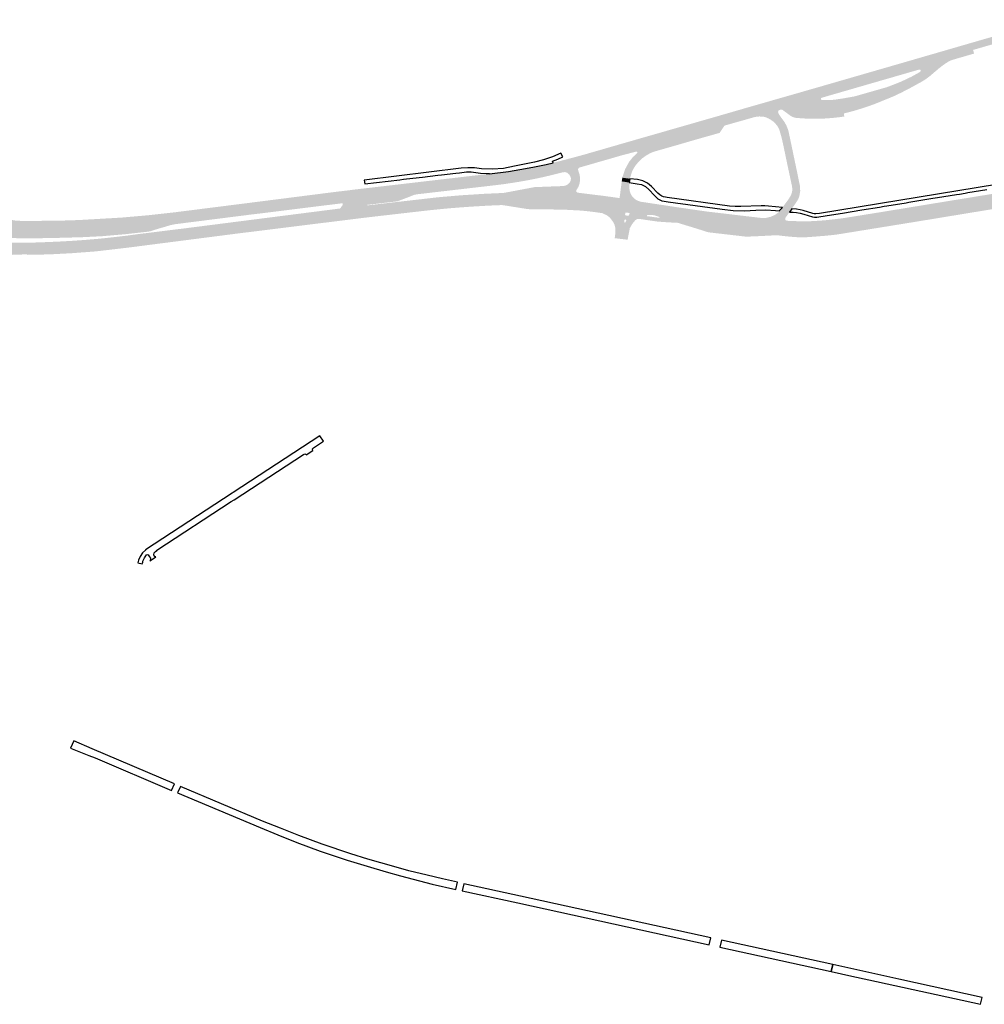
# Model space of a CAD drawing. Header units: metres. Extents: x 124582 to 143330, y 393481 to 406815.
# Tile 66 of 134: x 134607 to 135128, y 396350 to 396882. Entities that reach past the tile are written whole.
import ezdxf

# ---------------------------------------------------------------- set-up
doc = ezdxf.new("R2010")
doc.units = ezdxf.units.M
doc.header["$MEASUREMENT"] = 0
for name, color, linetype, lineweight in [('ir-ARC-asfalt-bestaande fietspaden-niet te inspecteren', 21, 'Continuous', 0), ('ir-ARC-asfalt-hoofdwegen-te inspecteren', 5, 'Continuous', 0), ('ir-ARC-fietspaden naastliggend- te inspecteren', 1, 'Continuous', 0)]:
    doc.layers.add(name, color=color, linetype=linetype, lineweight=lineweight)

msp = doc.modelspace()

# ---------------------------------------------------------------- hatches: boundary and pattern name
at = {"layer": 'ir-ARC-asfalt-hoofdwegen-te inspecteren', "linetype": 'Continuous', "lineweight": 13}
for points in [[(135092.597, 396855.134), (135090.959, 396860.913), (135132.393, 396872.936), (135153.308, 396879.005), (135154.062, 396879.483), (135162.912, 396882.07), (135164.53, 396876.023), (135158.73, 396874.342), (135157.782, 396874.067), (135157.248, 396876.035), (135121.677, 396865.731), (135122.188, 396863.751), (135110.213, 396860.28)], [(135017.923, 396833.54), (135019.708, 396840.324), (135022.627, 396841.161), (135036.368, 396845.111), (135082.919, 396858.58), (135090.959, 396860.913), (135092.597, 396855.134), (135092.348, 396855.078), (135039.873, 396839.89)], [(135035.309, 396828.541), (135032.22, 396828.615), (135029.375, 396828.759), (135026.535, 396828.981), (135025.881, 396829.043), (135025.236, 396829.17), (135024.05, 396829.587), (135022.963, 396830.219), (135018.706, 396833.378), (135018.332, 396833.544), (135017.923, 396833.54), (135039.873, 396839.89), (135039.688, 396839.766), (135039.551, 396839.591), (135039.449, 396839.365), (135039.46, 396839.118), (135039.687, 396838.866), (135039.982, 396838.699), (135040.219, 396838.62), (135040.47, 396838.626), (135043.73, 396838.593), (135046.979, 396838.856), (135051.932, 396839.615), (135057.304, 396840.563), (135058.001, 396840.743), (135059.197, 396841.053), (135074.688, 396845.481), (135075.822, 396845.869), (135079.537, 396847.312), (135083.011, 396848.712), (135088.46, 396851.302), (135089.546, 396851.89), (135092.879, 396853.767), (135093.11, 396853.954), (135093.276, 396854.2), (135093.381, 396854.464), (135093.361, 396854.748), (135093.143, 396854.979), (135092.851, 396855.105), (135092.597, 396855.134), (135110.213, 396860.28), (135109.246, 396859.899), (135108.177, 396859.288), (135106.935, 396858.518), (135105.727, 396857.702), (135102.935, 396855.526), (135098.355, 396851.608), (135096.324, 396850.075), (135094.173, 396848.715), (135092.528, 396847.809), (135090.336, 396846.602), (135087.872, 396845.245), (135083.201, 396842.819), (135079.146, 396840.852), (135068.108, 396836.342), (135062.056, 396834.266), (135057.318, 396832.823), (135051.887, 396831.399), (135052.107, 396829.757), (135052.079, 396829.753), (135048.642, 396829.292), (135045.164, 396828.935), (135041.784, 396828.695), (135038.398, 396828.56)], [(134931.964, 396808.796), (134932.736, 396815.292), (134983.014, 396829.74), (134999.791, 396834.605), (135019.708, 396840.324), (135017.923, 396833.54), (135017.007, 396833.248), (135003.168, 396829.329), (134987.365, 396824.824), (134939.753, 396810.816)], [(135023.712, 396779.88), (135018.753, 396780.696), (135019.843, 396782.201), (135021.517, 396784.396), (135022.488, 396785.86), (135022.995, 396786.724), (135023.441, 396787.639), (135023.85, 396788.767), (135024.017, 396789.955), (135024.003, 396790.956), (135023.794, 396792.441), (135021.187, 396804.627), (135019.185, 396814.201), (135018.255, 396818.349), (135016.988, 396822.726), (135016.694, 396823.37), (135016.214, 396824.226), (135015.654, 396825.033), (135014.808, 396826.048), (135013.858, 396826.965), (135012.567, 396827.898), (135011.187, 396828.693), (135010.039, 396829.214), (135008.831, 396829.577), (135007.507, 396829.761), (135006.171, 396829.775), (135004.657, 396829.635), (135003.168, 396829.329), (135017.007, 396833.248), (135016.433, 396832.771), (135016.359, 396832.029), (135016.659, 396831.253), (135017.729, 396829.558), (135019.568, 396827.173), (135020.847, 396824.93), (135021.778, 396822.522), (135022.173, 396820.918), (135024.471, 396809.99), (135025.764, 396803.826), (135026.444, 396800.589), (135028.101, 396792.495), (135028.311, 396789.514), (135027.807, 396786.568), (135027.226, 396785.149), (135026.452, 396783.825), (135024.751, 396781.35)], [(134936.287, 396796.171), (134932.243, 396796.698), (134932.316, 396797.034), (134932.343, 396797.158), (134933.769, 396801.37), (134935.9, 396805.274), (134937.926, 396807.838), (134940.307, 396810.077), (134940.283, 396810.636), (134939.753, 396810.816), (134987.365, 396824.824), (134985.07, 396821.377), (134984.792, 396820.931), (134983.945, 396820.691), (134982.827, 396820.373), (134973.521, 396817.733), (134972.05, 396817.316), (134970.589, 396816.901), (134962.497, 396814.537), (134950.364, 396811.073), (134948.826, 396810.601), (134947.348, 396809.964), (134945.019, 396808.631), (134942.842, 396807.062), (134940.934, 396805.241), (134939.284, 396803.182), (134938.271, 396801.55), (134937.425, 396799.826)], [(134794.453, 396782.039), (134793.402, 396790.977), (134860.543, 396798.815), (134870.796, 396800.116), (134876.845, 396801.067), (134883.974, 396802.379), (134891.068, 396803.873), (134894.81, 396804.785), (134898.606, 396805.71), (134906.111, 396807.681), (134911.369, 396809.112), (134926.144, 396813.376), (134925.341, 396806.871), (134909.67, 396802.369), (134908.841, 396802.137), (134908.341, 396801.435), (134908.393, 396800.576), (134908.601, 396800.066), (134909.205, 396798.161), (134909.429, 396796.175), (134904.453, 396795.975), (134904.438, 396796.479), (134904.349, 396796.976), (134903.619, 396798.355), (134902.423, 396799.357), (134901.306, 396799.723), (134900.134, 396799.646), (134893.726, 396798.027), (134889.057, 396796.938), (134885.338, 396796.133), (134881.603, 396795.403), (134876.295, 396794.466), (134872.735, 396793.892), (134867.356, 396793.102), (134863.731, 396792.663), (134821.575, 396787.768), (134819.772, 396787.435), (134818.072, 396786.746), (134815.982, 396785.917), (134810.818, 396783.963)], [(134799.004, 396775.785), (134798.265, 396782.183), (134832.872, 396786.153), (134845.339, 396787.215), (134857.825, 396788.009), (134867.827, 396788.458), (134869.612, 396788.748), (134875.113, 396789.787), (134884.783, 396791.612), (134900.34, 396792.203), (134901.616, 396792.455), (134902.767, 396793.062), (134903.696, 396793.973), (134904.235, 396794.913), (134904.453, 396795.975), (134909.429, 396796.175), (134909.212, 396793.909), (134908.501, 396791.747), (134907.332, 396789.794), (134907.444, 396789.073), (134908.019, 396788.623), (134921.924, 396786.91), (134921.18, 396777.595), (134915.82, 396778.331), (134912.411, 396778.707), (134909.39, 396778.976), (134901.38, 396779.405), (134893.361, 396779.562), (134882.353, 396779.654), (134880.824, 396779.787), (134867.997, 396781.841), (134867.226, 396781.902), (134865.213, 396781.851), (134859.463, 396781.587), (134852.765, 396781.205), (134846.076, 396780.749), (134839.309, 396780.218), (134833.095, 396779.636), (134826.888, 396778.992)], [(134935.932, 396794.07), (134931.914, 396794.712), (134932.032, 396795.706), (134932.243, 396796.698), (134936.287, 396796.171)], [(135044.275, 396767.645), (135043.183, 396773.871), (135050.763, 396774.729), (135062.106, 396776.54), (135072.081, 396778.147), (135073.674, 396778.412), (135115.231, 396785.22), (135117.292, 396785.544), (135156.562, 396791.977), (135158, 396792.219), (135166.879, 396793.693), (135176.674, 396795.304), (135181.65, 396796.119), (135197.364, 396798.734), (135205.458, 396800.082), (135207.134, 396800.362), (135209.399, 396794.443), (135196.654, 396792.253), (135094.701, 396775.558), (135047.64, 396767.996)], [(134590.072, 396761.582), (134590.941, 396762.086), (134591.222, 396763.05), (134590.913, 396764.196), (134590.11, 396765.07), (134587.586, 396766.588), (134584.793, 396767.524), (134581.864, 396767.833), (134578.938, 396767.501), (134568.379, 396765.541), (134551.081, 396766.627), (134543.199, 396764.963), (134530.126, 396766.255), (134530.066, 396765.899), (134523.104, 396766.885), (134523.576, 396769.461), (134523.477, 396769.834), (134523.145, 396770.033), (134504.598, 396772.62), (134500.11, 396773.26), (134509.239, 396785.264), (134511.561, 396784.343), (134531.855, 396781.411), (134546.154, 396779.735), (134560.493, 396778.453), (134574.37, 396777.483), (134588.264, 396776.804), (134591.161, 396776.641), (134592.827, 396776.472), (134594.451, 396776.061), (134600.267, 396774.443), (134603.787, 396773.61), (134607.396, 396773.372), (134610.423, 396773.393), (134617.628, 396773.399), (134624.685, 396773.437), (134631.766, 396773.596), (134638.845, 396773.834), (134661.582, 396775.144), (134676.117, 396776.416), (134690.618, 396778.026), (134736.112, 396783.793), (134738.067, 396784.042), (134746.182, 396785.077), (134748.35, 396785.353), (134755.121, 396786.216), (134757.747, 396786.551), (134764.852, 396787.457), (134766.813, 396787.707), (134774.697, 396788.712), (134776.65, 396788.961), (134784.22, 396789.854), (134786.291, 396790.098), (134786.286, 396790.146), (134793.402, 396790.977), (134794.453, 396782.039), (134794.467, 396781.747), (134779.82, 396780.073), (134781.262, 396782.079), (134781.28, 396782.638), (134780.776, 396782.882), (134733.258, 396776.969), (134732.558, 396776.909), (134691.05, 396771.635), (134690.787, 396771.595), (134688.551, 396771.171), (134686.371, 396770.515), (134679.658, 396768.563), (134677.89, 396767.919), (134676.045, 396767.55), (134663.634, 396766.167), (134651.193, 396765.092), (134640.739, 396764.567), (134630.277, 396764.264), (134621.636, 396764.066), (134612.994, 396763.976), (134610.563, 396763.985), (134607.519, 396764.001), (134602.735, 396764.074), (134601.993, 396763.653), (134601.702, 396762.851), (134602.001, 396762.053), (134602.747, 396761.639)], [(134942.006, 396783.766), (134930.744, 396785.676), (134931.857, 396794.254), (134931.914, 396794.712), (134935.932, 396794.07), (134936.031, 396791.103), (134936.208, 396789.59), (134936.698, 396788.091), (134937.487, 396786.725), (134938.737, 396785.38), (134940.273, 396784.374)], [(134928.343, 396776.321), (134923.827, 396776.416), (134921.355, 396777.549), (134921.18, 396777.595), (134921.924, 396786.91), (134925.968, 396786.36), (134929.112, 396785.931)], [(135029.558, 396766.483), (135022.471, 396766.867), (134962.292, 396774.288), (134952.278, 396775.019), (134952.401, 396775.142), (134952.292, 396775.412), (134952.048, 396775.573), (134950.272, 396776.182), (134949.121, 396776.443), (134947.951, 396776.562), (134946.951, 396776.575), (134945.942, 396776.53), (134945.62, 396776.398), (134945.501, 396776.071), (134945.567, 396775.933), (134944.884, 396775.982), (134935.378, 396776.172), (134935.604, 396776.234), (134935.778, 396776.39), (134936.228, 396777.285), (134936.08, 396777.557), (134935.796, 396777.69), (134934.32, 396777.877), (134933.963, 396777.779), (134933.796, 396777.448), (134933.746, 396776.87), (134933.836, 396776.499), (134934.172, 396776.318), (134935.307, 396776.174), (134928.343, 396776.321), (134929.112, 396785.931), (134930.744, 396785.676), (134942.006, 396783.766), (134942.734, 396783.643), (134953.337, 396782.04), (134956.7, 396781.541), (134960.137, 396780.994), (134977.635, 396778.457), (135007.312, 396774.956), (135020.993, 396773.446), (135021.13, 396773.431), (135027.564, 396773.169), (135031.576, 396773.113), (135035.584, 396773.279), (135040.873, 396773.634), (135043.183, 396773.871), (135044.275, 396767.645), (135036.646, 396766.848)], [(134590.777, 396752.161), (134580.268, 396752.195), (134574.795, 396752.36), (134569.322, 396752.593), (134566.951, 396752.716), (134549.514, 396754.01), (134532.143, 396755.995), (134516.25, 396758.239), (134515.405, 396758.39), (134514.522, 396758.643), (134503.471, 396762.839), (134502.355, 396763.179), (134496.609, 396764.121), (134499.057, 396770.511), (134503.47, 396769.648), (134523.104, 396766.885), (134530.066, 396765.899), (134540.702, 396764.479), (134544.698, 396764.012), (134548.702, 396763.619), (134565.699, 396762.296), (134582.737, 396761.692), (134590.072, 396761.582), (134602.747, 396761.639), (134605.761, 396761.641), (134607.55, 396761.602), (134610.607, 396761.641), (134613.045, 396761.653), (134616.65, 396761.725), (134627.494, 396762.169), (134634.729, 396762.569), (134642.475, 396763.12), (134650.211, 396763.786), (134657.391, 396764.557), (134664.563, 396765.396), (134669.736, 396766.104), (134696.473, 396769.415), (134779.82, 396780.073), (134794.467, 396781.747), (134798.265, 396782.183), (134799.004, 396775.785), (134790.626, 396774.801), (134790.059, 396774.718), (134729.193, 396767.14), (134728.4, 396767.062), (134700.031, 396763.408), (134693.183, 396762.526), (134675.901, 396760.3), (134666.721, 396759.11), (134666.31, 396759.057), (134657.031, 396757.965), (134647.838, 396756.89), (134634.694, 396755.905), (134622.745, 396755.273), (134616.682, 396755.153), (134614.138, 396755.071), (134610.714, 396755.035), (134610.714, 396755.296), (134604.077, 396755.096), (134594.327, 396754.649), (134593.615, 396754.616), (134592.335, 396754.247), (134591.327, 396753.375)], [(135020.993, 396773.446), (135007.312, 396774.956), (135009.878, 396775.009), (135012.381, 396775.579), (135014.717, 396776.642), (135016.791, 396778.154), (135017.179, 396778.576), (135016.985, 396778.804), (135022.493, 396778.136), (135020.313, 396775.003), (135020.155, 396774.365), (135020.418, 396773.764)], [(134999.142, 396764.841), (134978.675, 396767.204), (134972.501, 396769.161), (134962.033, 396772.368), (135015.985, 396765.602), (135015.505, 396765.63), (135010.891, 396765.384), (135007.352, 396765.195), (134999.308, 396764.848)]]:
    msp.add_hatch(color=5, dxfattribs=at).paths.add_polyline_path(points)
h = msp.add_hatch(color=5, dxfattribs=at)
h.paths.add_polyline_path([(134935.078, 396763.193), (134928.114, 396764.03), (134928.497, 396767.018), (134928.524, 396769.094), (134928.061, 396771.117), (134927.557, 396772.331), (134927.502, 396772.409), (134926.657, 396773.6), (134926.09, 396774.397), (134940.19, 396774.656), (134941.326, 396774.459), (134940.142, 396774.309), (134939.15, 396773.646), (134937.539, 396771.675), (134936.284, 396769.46)])
h.paths.add_polyline_path([(134933.59, 396772.418), (134933.307, 396772.624), (134933.22, 396772.963), (134933.416, 396773.931), (134933.663, 396774.147), (134933.99, 396774.113), (134934.099, 396774.056), (134934.337, 396773.798), (134934.312, 396773.448), (134933.89, 396772.643), (134933.775, 396772.486)], flags=16)
at = {"layer": 'ir-ARC-fietspaden naastliggend- te inspecteren', "linetype": 'Continuous', "lineweight": 30}
msp.add_hatch(color=1, dxfattribs=at).paths.add_polyline_path([(135028.89, 396764.443), (135024.661, 396764.68), (135020.447, 396765.077), (135016.121, 396765.586), (135015.985, 396765.602), (134962.033, 396772.368), (134959.944, 396772.432), (134956.716, 396772.606), (134951.218, 396773.001), (134945.763, 396773.788), (134941.326, 396774.459), (134940.19, 396774.656), (134926.09, 396774.397), (134925.575, 396774.978), (134925.012, 396775.519), (134924.437, 396775.99), (134923.827, 396776.416), (134928.343, 396776.321), (134935.307, 396776.174), (134935.378, 396776.172), (134944.884, 396775.982), (134945.567, 396775.933), (134952.278, 396775.019), (134962.292, 396774.288), (135022.471, 396766.867), (135029.558, 396766.483), (135036.646, 396766.848), (135044.275, 396767.645), (135047.64, 396767.996), (135094.701, 396775.558), (135196.654, 396792.253), (135209.399, 396794.443), (135216.728, 396795.703), (135234.486, 396798.937), (135252.239, 396802.226), (135265.55, 396804.74), (135294.919, 396810.513), (135309.915, 396813.522), (135311.843, 396813.815), (135313.919, 396813.994), (135315.999, 396813.864), (135320.823, 396813.158), (135325.51, 396811.818), (135328.447, 396810.432), (135331.328, 396808.938), (135333.062, 396808.023), (135337.464, 396805.636), (135341.741, 396803.033), (135344.267, 396801.396), (135344.636, 396801.358), (135344.923, 396801.593), (135345.877, 396803.368), (135347.654, 396802.437), (135346.596, 396800.423), (135346.572, 396799.953), (135346.985, 396799.727), (135347.368, 396800.001), (135348.434, 396802.019), (135350.119, 396800.888), (135349.035, 396798.781), (135348.99, 396798.421), (135349.209, 396798.131), (135350.81, 396797.062), (135349.545, 396795.462), (135342.177, 396800.352), (135337.893, 396803.032), (135333.508, 396805.543), (135329.776, 396807.503), (135325.924, 396809.549), (135323.665, 396810.317), (135319.531, 396811.394), (135315.285, 396811.872), (135311.015, 396811.742), (135265.905, 396802.847), (135252.622, 396800.346), (135217.137, 396793.811), (135215.028, 396793.447), (135210.105, 396792.597), (135196.552, 396790.258), (135177.86, 396787.229), (135173.647, 396786.55), (135154.928, 396783.454), (135149.258, 396782.515), (135125.763, 396778.661), (135118.444, 396777.467), (135094.774, 396773.57), (135086.766, 396772.263), (135048.061, 396765.996), (135044.632, 396765.606), (135041.673, 396765.317), (135039.317, 396765.13), (135034.214, 396764.725), (135032.89, 396764.62), (135030.099, 396764.476)])

# ---------------------------------------------------------------- linework, layer by layer
at = {"layer": 'ir-ARC-asfalt-bestaande fietspaden-niet te inspecteren', "color": 11, "linetype": 'Continuous', "lineweight": 30, "flags": 128}
for points in [[(134824.39, 396797.069), (134832.668, 396798.043), (134834.557, 396798.265), (134842.303, 396799.177), (134844.229, 396799.403), (134848.051, 396799.853), (134849.383, 396799.899), (134850.603, 396799.855), (134851.818, 396799.741), (134855.701, 396799.193), (134858.64, 396799.065), (134860.516, 396799.025), (134860.543, 396798.815), (134870.796, 396800.116), (134876.845, 396801.067), (134883.974, 396802.379), (134891.068, 396803.873), (134894.81, 396804.785), (134894.539, 396805.583), (134897.338, 396806.693), (134900.07, 396807.957), (134899.054, 396810.024), (134894.463, 396807.966), (134889.711, 396806.312), (134884.835, 396805.072), (134873.998, 396802.946), (134868.108, 396801.766), (134862.121, 396801.265), (134856.117, 396801.448), (134852.469, 396801.977), (134848.785, 396802.098), (134845.111, 396801.809), (134792.884, 396795.388), (134793.123, 396793.353), (134812.06, 396795.602), (134814.116, 396795.847), (134822.427, 396796.869), (134824.39, 396797.069)], [(134936.287, 396796.171), (134935.932, 396794.07), (134940.256, 396793.412), (134942.642, 396793), (134944.82, 396791.942), (134946.618, 396790.321), (134949.525, 396787.049), (134951.348, 396785.353), (134953.6, 396784.289), (134954.797, 396784.047), (134957.019, 396783.682), (134986.077, 396779.727), (134992.16, 396779.065), (134998.277, 396778.89), (135004.388, 396779.204), (135009.665, 396779.263), (135014.932, 396778.924), (135016.985, 396778.804), (135018.753, 396780.696), (135011.261, 396781.358), (135009.245, 396781.442), (135007.23, 396781.446), (134996.231, 396781.092), (134993.183, 396781.11), (134990.145, 396781.365), (134956.486, 396785.947), (134955.532, 396786.108), (134954.526, 396786.381), (134953.577, 396786.714), (134952.423, 396787.372), (134951.438, 396788.264), (134948.049, 396791.99), (134945.84, 396793.838), (134943.243, 396795.083), (134940.419, 396795.647), (134936.287, 396796.171)], [(134670.506, 396588.7), (134672.936, 396588.126), (134673.179, 396589.073), (134673.298, 396589.457), (134674.131, 396591.34), (134675.329, 396593.016), (134675.745, 396593.199), (134676.137, 396592.97), (134676.92, 396591.861), (134677.364, 396591.121), (134677.476, 396590.845), (134677.508, 396590.622), (134677.48, 396590.386), (134677.301, 396590.05), (134677.029, 396589.743), (134680.036, 396591.737), (134680.243, 396591.874), (134680.109, 396591.836), (134679.967, 396591.836), (134679.618, 396592.052), (134679.24, 396593.018), (134679.4, 396594.044), (134680.053, 396594.85), (134680.898, 396595.387), (134680.882, 396595.437), (134721.042, 396621.715), (134722.63, 396622.751), (134759.945, 396647.227), (134760.716, 396647.47), (134761.427, 396647.085), (134761.47, 396646.961), (134765.155, 396649.383), (134764.982, 396650.145), (134765.404, 396650.802), (134769.204, 396653.296), (134770.768, 396654.318), (134768.838, 396657.29), (134674.768, 396595.575), (134674.676, 396595.51), (134673.012, 396593.989), (134671.747, 396592.123), (134670.95, 396590.015), (134670.763, 396589.345), (134670.506, 396588.7)], [(134634.282, 396488.452), (134644.121, 396484.558), (134647.433, 396483.217), (134688.83, 396465.673), (134690.325, 396469.24), (134645.852, 396488.079), (134636.018, 396492.486), (134634.282, 396488.452)], [(134693.593, 396467.889), (134692.073, 396464.33), (134736.577, 396445.575), (134746.111, 396441.633), (134756.462, 396437.602), (134769.067, 396432.958), (134783.694, 396428.029), (134794.331, 396424.7), (134804.615, 396421.694), (134812.347, 396419.486), (134819.185, 396417.737), (134829.602, 396415.13), (134842.387, 396412.234), (134843.221, 396416.042), (134835.148, 396417.855), (134826.735, 396419.85), (134816.951, 396422.312), (134808.748, 396424.567), (134794.82, 396428.606), (134785.648, 396431.461), (134770.12, 396436.707), (134757.5, 396441.319), (134747.555, 396445.226), (134737.888, 396449.163), (134693.593, 396467.889)], [(134979.106, 396382.292), (134979.945, 396386.096), (134877.155, 396408.609), (134846.648, 396415.257), (134845.802, 396411.495), (134875.817, 396404.958), (134979.106, 396382.292)], [(134984.921, 396381.008), (135044.986, 396367.824), (135045.847, 396371.601), (134985.766, 396384.821), (134984.921, 396381.008)], [(135044.986, 396367.824), (135056.246, 396365.353), (135065.421, 396363.339), (135125.66, 396350.136), (135126.503, 396353.853), (135081.579, 396363.738), (135045.847, 396371.601), (135044.986, 396367.824)]]:
    msp.add_lwpolyline(points, close=True, dxfattribs=at)
msp.add_lwpolyline([(135156.242, 396796.606), (135038.719, 396777.388), (135036.724, 396777.19), (135035.922, 396777.189), (135035.142, 396777.373), (135029.837, 396779.02), (135028.309, 396779.338), (135026.323, 396779.619), (135023.712, 396779.88), (135022.493, 396778.136), (135024.436, 396778.026), (135026.29, 396777.824), (135028.249, 396777.521), (135030.172, 396777.046), (135034.908, 396775.597), (135036.071, 396775.417), (135037.247, 396775.451), (135039.446, 396775.683), (135040.641, 396775.866), (135042.927, 396776.244), (135051.129, 396777.59), (135061.633, 396779.322), (135071.168, 396780.829), (135073.651, 396781.27), (135075.134, 396781.508), (135085.484, 396783.209), (135086.985, 396783.443), (135100.011, 396785.579), (135102.43, 396785.986), (135112.754, 396787.65), (135114.296, 396787.896), (135117.365, 396788.399), (135118.783, 396788.637), (135129.104, 396790.344)], dxfattribs=at)
at = {"layer": 'ir-ARC-asfalt-hoofdwegen-te inspecteren', "color": 5, "linetype": 'Continuous', "lineweight": 13, "extrusion": (0, 0, -1)}
msp.add_solid([(-134926.144, 396813.376), (-134925.341, 396806.871), (-134932.736, 396815.292), (-134931.964, 396808.796)], dxfattribs=at)
at = {"layer": 'ir-ARC-asfalt-hoofdwegen-te inspecteren', "color": 5, "linetype": 'Continuous', "lineweight": 13}
msp.add_solid([(135023.712, 396779.88), (135018.753, 396780.696), (135022.493, 396778.136), (135016.985, 396778.804)], dxfattribs=at)

doc.saveas('drawing.dxf')
